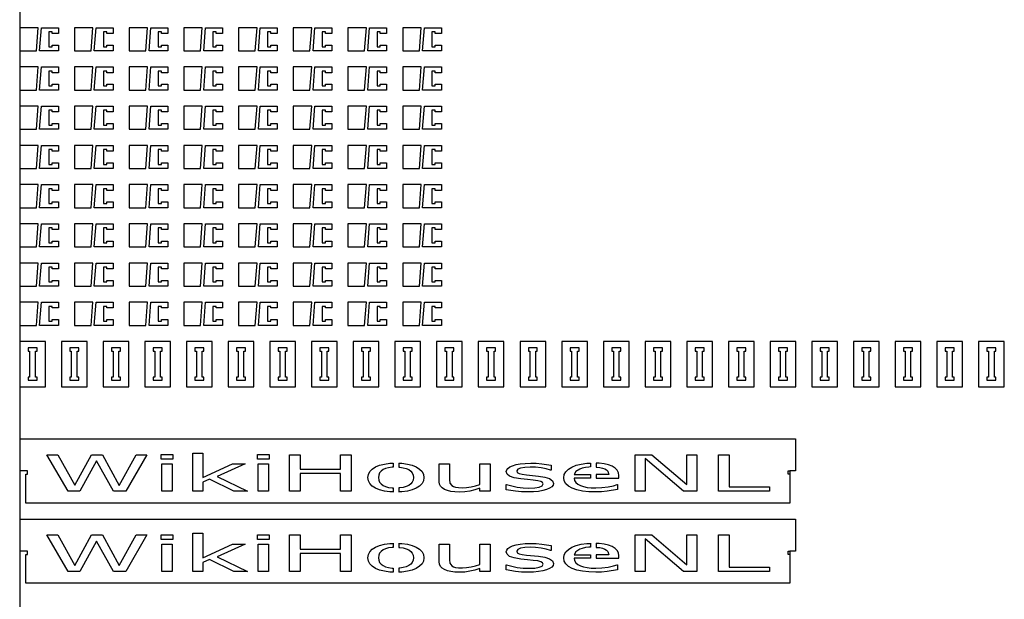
# Model space of a CAD drawing. Header units: millimetres. Extents: x -30325 to 14169, y -12596 to 6470.
# Tile 3 of 27: x -14935 to -11865, y -9093 to -7287. Entities that reach past the tile are written whole.
import ezdxf

# ---------------------------------------------------------------- set-up
doc = ezdxf.new("R2010")
doc.units = ezdxf.units.MM
doc.header["$MEASUREMENT"] = 0
doc.layers.add('freeswerk_CODES', color=50, linetype='Continuous')

msp = doc.modelspace()

# ---------------------------------------------------------------- linework, layer by layer
for points in [[(-14883.4, -7383.9), (-14877.8, -7311.7), (-14935.4, -7311.7), (-14935.4, -7383.9)], [(-14814.8, -7311.7), (-14814.8, -7329.7), (-14834.6, -7329.7), (-14834.6, -7324.7), (-14844.8, -7324.7), (-14844.8, -7370.9), (-14834.6, -7370.9), (-14834.6, -7365.9), (-14814.8, -7365.9), (-14814.8, -7383.9), (-14873.4, -7383.9), (-14867.8, -7311.7)], [(-14712.8, -7383.9), (-14707.2, -7311.7), (-14764.8, -7311.7), (-14764.8, -7383.9)], [(-14644.2, -7311.7), (-14644.2, -7329.7), (-14664, -7329.7), (-14664, -7324.7), (-14674.2, -7324.7), (-14674.2, -7370.9), (-14664, -7370.9), (-14664, -7365.9), (-14644.2, -7365.9), (-14644.2, -7383.9), (-14702.8, -7383.9), (-14697.2, -7311.7)], [(-14542.2, -7383.9), (-14536.6, -7311.7), (-14594.2, -7311.7), (-14594.2, -7383.9)], [(-14473.6, -7311.7), (-14473.6, -7329.7), (-14493.4, -7329.7), (-14493.4, -7324.7), (-14503.6, -7324.7), (-14503.6, -7370.9), (-14493.4, -7370.9), (-14493.4, -7365.9), (-14473.6, -7365.9), (-14473.6, -7383.9), (-14532.2, -7383.9), (-14526.6, -7311.7)], [(-14371.6, -7383.9), (-14366, -7311.7), (-14423.6, -7311.7), (-14423.6, -7383.9)], [(-14303, -7311.7), (-14303, -7329.7), (-14322.8, -7329.7), (-14322.8, -7324.7), (-14333, -7324.7), (-14333, -7370.9), (-14322.8, -7370.9), (-14322.8, -7365.9), (-14303, -7365.9), (-14303, -7383.9), (-14361.6, -7383.9), (-14356, -7311.7)], [(-14201, -7383.9), (-14195.4, -7311.7), (-14253, -7311.7), (-14253, -7383.9)], [(-14132.4, -7311.7), (-14132.4, -7329.7), (-14152.2, -7329.7), (-14152.2, -7324.7), (-14162.4, -7324.7), (-14162.4, -7370.9), (-14152.2, -7370.9), (-14152.2, -7365.9), (-14132.4, -7365.9), (-14132.4, -7383.9), (-14191, -7383.9), (-14185.4, -7311.7)], [(-14030.4, -7383.9), (-14024.8, -7311.7), (-14082.4, -7311.7), (-14082.4, -7383.9)], [(-13961.8, -7311.7), (-13961.8, -7329.7), (-13981.6, -7329.7), (-13981.6, -7324.7), (-13991.8, -7324.7), (-13991.8, -7370.9), (-13981.6, -7370.9), (-13981.6, -7365.9), (-13961.8, -7365.9), (-13961.8, -7383.9), (-14020.4, -7383.9), (-14014.8, -7311.7)], [(-13859.8, -7383.9), (-13854.2, -7311.7), (-13911.8, -7311.7), (-13911.8, -7383.9)], [(-13791.2, -7311.7), (-13791.2, -7329.7), (-13811, -7329.7), (-13811, -7324.7), (-13821.2, -7324.7), (-13821.2, -7370.9), (-13811, -7370.9), (-13811, -7365.9), (-13791.2, -7365.9), (-13791.2, -7383.9), (-13849.8, -7383.9), (-13844.2, -7311.7)], [(-13689.2, -7383.9), (-13683.6, -7311.7), (-13741.2, -7311.7), (-13741.2, -7383.9)], [(-13620.6, -7311.7), (-13620.6, -7329.7), (-13640.4, -7329.7), (-13640.4, -7324.7), (-13650.6, -7324.7), (-13650.6, -7370.9), (-13640.4, -7370.9), (-13640.4, -7365.9), (-13620.6, -7365.9), (-13620.6, -7383.9), (-13679.2, -7383.9), (-13673.6, -7311.7)], [(-14883.4, -7506.1), (-14877.8, -7433.9), (-14935.4, -7433.9), (-14935.4, -7506.1)], [(-14814.8, -7433.9), (-14814.8, -7451.9), (-14834.6, -7451.9), (-14834.6, -7446.9), (-14844.8, -7446.9), (-14844.8, -7493.1), (-14834.6, -7493.1), (-14834.6, -7488.1), (-14814.8, -7488.1), (-14814.8, -7506.1), (-14873.4, -7506.1), (-14867.8, -7433.9)], [(-14712.8, -7506.1), (-14707.2, -7433.9), (-14764.8, -7433.9), (-14764.8, -7506.1)], [(-14644.2, -7433.9), (-14644.2, -7451.9), (-14664, -7451.9), (-14664, -7446.9), (-14674.2, -7446.9), (-14674.2, -7493.1), (-14664, -7493.1), (-14664, -7488.1), (-14644.2, -7488.1), (-14644.2, -7506.1), (-14702.8, -7506.1), (-14697.2, -7433.9)], [(-14542.2, -7506.1), (-14536.6, -7433.9), (-14594.2, -7433.9), (-14594.2, -7506.1)], [(-14473.6, -7433.9), (-14473.6, -7451.9), (-14493.4, -7451.9), (-14493.4, -7446.9), (-14503.6, -7446.9), (-14503.6, -7493.1), (-14493.4, -7493.1), (-14493.4, -7488.1), (-14473.6, -7488.1), (-14473.6, -7506.1), (-14532.2, -7506.1), (-14526.6, -7433.9)], [(-14371.6, -7506.1), (-14366, -7433.9), (-14423.6, -7433.9), (-14423.6, -7506.1)], [(-14303, -7433.9), (-14303, -7451.9), (-14322.8, -7451.9), (-14322.8, -7446.9), (-14333, -7446.9), (-14333, -7493.1), (-14322.8, -7493.1), (-14322.8, -7488.1), (-14303, -7488.1), (-14303, -7506.1), (-14361.6, -7506.1), (-14356, -7433.9)], [(-14201, -7506.1), (-14195.4, -7433.9), (-14253, -7433.9), (-14253, -7506.1)], [(-14132.4, -7433.9), (-14132.4, -7451.9), (-14152.2, -7451.9), (-14152.2, -7446.9), (-14162.4, -7446.9), (-14162.4, -7493.1), (-14152.2, -7493.1), (-14152.2, -7488.1), (-14132.4, -7488.1), (-14132.4, -7506.1), (-14191, -7506.1), (-14185.4, -7433.9)], [(-14030.4, -7506.1), (-14024.8, -7433.9), (-14082.4, -7433.9), (-14082.4, -7506.1)], [(-13961.8, -7433.9), (-13961.8, -7451.9), (-13981.6, -7451.9), (-13981.6, -7446.9), (-13991.8, -7446.9), (-13991.8, -7493.1), (-13981.6, -7493.1), (-13981.6, -7488.1), (-13961.8, -7488.1), (-13961.8, -7506.1), (-14020.4, -7506.1), (-14014.8, -7433.9)], [(-13859.8, -7506.1), (-13854.2, -7433.9), (-13911.8, -7433.9), (-13911.8, -7506.1)], [(-13791.2, -7433.9), (-13791.2, -7451.9), (-13811, -7451.9), (-13811, -7446.9), (-13821.2, -7446.9), (-13821.2, -7493.1), (-13811, -7493.1), (-13811, -7488.1), (-13791.2, -7488.1), (-13791.2, -7506.1), (-13849.8, -7506.1), (-13844.2, -7433.9)], [(-13689.2, -7506.1), (-13683.6, -7433.9), (-13741.2, -7433.9), (-13741.2, -7506.1)], [(-13620.6, -7433.9), (-13620.6, -7451.9), (-13640.4, -7451.9), (-13640.4, -7446.9), (-13650.6, -7446.9), (-13650.6, -7493.1), (-13640.4, -7493.1), (-13640.4, -7488.1), (-13620.6, -7488.1), (-13620.6, -7506.1), (-13679.2, -7506.1), (-13673.6, -7433.9)], [(-14883.4, -7628.3), (-14877.8, -7556.1), (-14935.4, -7556.1), (-14935.4, -7628.3)], [(-14814.8, -7556.1), (-14814.8, -7574.1), (-14834.6, -7574.1), (-14834.6, -7569.1), (-14844.8, -7569.1), (-14844.8, -7615.3), (-14834.6, -7615.3), (-14834.6, -7610.3), (-14814.8, -7610.3), (-14814.8, -7628.3), (-14873.4, -7628.3), (-14867.8, -7556.1)], [(-14712.8, -7628.3), (-14707.2, -7556.1), (-14764.8, -7556.1), (-14764.8, -7628.3)], [(-14644.2, -7556.1), (-14644.2, -7574.1), (-14664, -7574.1), (-14664, -7569.1), (-14674.2, -7569.1), (-14674.2, -7615.3), (-14664, -7615.3), (-14664, -7610.3), (-14644.2, -7610.3), (-14644.2, -7628.3), (-14702.8, -7628.3), (-14697.2, -7556.1)], [(-14542.2, -7628.3), (-14536.6, -7556.1), (-14594.2, -7556.1), (-14594.2, -7628.3)], [(-14473.6, -7556.1), (-14473.6, -7574.1), (-14493.4, -7574.1), (-14493.4, -7569.1), (-14503.6, -7569.1), (-14503.6, -7615.3), (-14493.4, -7615.3), (-14493.4, -7610.3), (-14473.6, -7610.3), (-14473.6, -7628.3), (-14532.2, -7628.3), (-14526.6, -7556.1)], [(-14371.6, -7628.3), (-14366, -7556.1), (-14423.6, -7556.1), (-14423.6, -7628.3)], [(-14303, -7556.1), (-14303, -7574.1), (-14322.8, -7574.1), (-14322.8, -7569.1), (-14333, -7569.1), (-14333, -7615.3), (-14322.8, -7615.3), (-14322.8, -7610.3), (-14303, -7610.3), (-14303, -7628.3), (-14361.6, -7628.3), (-14356, -7556.1)], [(-14201, -7628.3), (-14195.4, -7556.1), (-14253, -7556.1), (-14253, -7628.3)], [(-14132.4, -7556.1), (-14132.4, -7574.1), (-14152.2, -7574.1), (-14152.2, -7569.1), (-14162.4, -7569.1), (-14162.4, -7615.3), (-14152.2, -7615.3), (-14152.2, -7610.3), (-14132.4, -7610.3), (-14132.4, -7628.3), (-14191, -7628.3), (-14185.4, -7556.1)], [(-14030.4, -7628.3), (-14024.8, -7556.1), (-14082.4, -7556.1), (-14082.4, -7628.3)], [(-13961.8, -7556.1), (-13961.8, -7574.1), (-13981.6, -7574.1), (-13981.6, -7569.1), (-13991.8, -7569.1), (-13991.8, -7615.3), (-13981.6, -7615.3), (-13981.6, -7610.3), (-13961.8, -7610.3), (-13961.8, -7628.3), (-14020.4, -7628.3), (-14014.8, -7556.1)], [(-13859.8, -7628.3), (-13854.2, -7556.1), (-13911.8, -7556.1), (-13911.8, -7628.3)], [(-13791.2, -7556.1), (-13791.2, -7574.1), (-13811, -7574.1), (-13811, -7569.1), (-13821.2, -7569.1), (-13821.2, -7615.3), (-13811, -7615.3), (-13811, -7610.3), (-13791.2, -7610.3), (-13791.2, -7628.3), (-13849.8, -7628.3), (-13844.2, -7556.1)], [(-13689.2, -7628.3), (-13683.6, -7556.1), (-13741.2, -7556.1), (-13741.2, -7628.3)], [(-13620.6, -7556.1), (-13620.6, -7574.1), (-13640.4, -7574.1), (-13640.4, -7569.1), (-13650.6, -7569.1), (-13650.6, -7615.3), (-13640.4, -7615.3), (-13640.4, -7610.3), (-13620.6, -7610.3), (-13620.6, -7628.3), (-13679.2, -7628.3), (-13673.6, -7556.1)], [(-14883.4, -7750.5), (-14877.8, -7678.3), (-14935.4, -7678.3), (-14935.4, -7750.5)], [(-14814.8, -7678.3), (-14814.8, -7696.3), (-14834.6, -7696.3), (-14834.6, -7691.3), (-14844.8, -7691.3), (-14844.8, -7737.5), (-14834.6, -7737.5), (-14834.6, -7732.5), (-14814.8, -7732.5), (-14814.8, -7750.5), (-14873.4, -7750.5), (-14867.8, -7678.3)], [(-14712.8, -7750.5), (-14707.2, -7678.3), (-14764.8, -7678.3), (-14764.8, -7750.5)], [(-14644.2, -7678.3), (-14644.2, -7696.3), (-14664, -7696.3), (-14664, -7691.3), (-14674.2, -7691.3), (-14674.2, -7737.5), (-14664, -7737.5), (-14664, -7732.5), (-14644.2, -7732.5), (-14644.2, -7750.5), (-14702.8, -7750.5), (-14697.2, -7678.3)], [(-14542.2, -7750.5), (-14536.6, -7678.3), (-14594.2, -7678.3), (-14594.2, -7750.5)], [(-14473.6, -7678.3), (-14473.6, -7696.3), (-14493.4, -7696.3), (-14493.4, -7691.3), (-14503.6, -7691.3), (-14503.6, -7737.5), (-14493.4, -7737.5), (-14493.4, -7732.5), (-14473.6, -7732.5), (-14473.6, -7750.5), (-14532.2, -7750.5), (-14526.6, -7678.3)], [(-14371.6, -7750.5), (-14366, -7678.3), (-14423.6, -7678.3), (-14423.6, -7750.5)], [(-14303, -7678.3), (-14303, -7696.3), (-14322.8, -7696.3), (-14322.8, -7691.3), (-14333, -7691.3), (-14333, -7737.5), (-14322.8, -7737.5), (-14322.8, -7732.5), (-14303, -7732.5), (-14303, -7750.5), (-14361.6, -7750.5), (-14356, -7678.3)], [(-14201, -7750.5), (-14195.4, -7678.3), (-14253, -7678.3), (-14253, -7750.5)], [(-14132.4, -7678.3), (-14132.4, -7696.3), (-14152.2, -7696.3), (-14152.2, -7691.3), (-14162.4, -7691.3), (-14162.4, -7737.5), (-14152.2, -7737.5), (-14152.2, -7732.5), (-14132.4, -7732.5), (-14132.4, -7750.5), (-14191, -7750.5), (-14185.4, -7678.3)], [(-14030.4, -7750.5), (-14024.8, -7678.3), (-14082.4, -7678.3), (-14082.4, -7750.5)], [(-13961.8, -7678.3), (-13961.8, -7696.3), (-13981.6, -7696.3), (-13981.6, -7691.3), (-13991.8, -7691.3), (-13991.8, -7737.5), (-13981.6, -7737.5), (-13981.6, -7732.5), (-13961.8, -7732.5), (-13961.8, -7750.5), (-14020.4, -7750.5), (-14014.8, -7678.3)], [(-13859.8, -7750.5), (-13854.2, -7678.3), (-13911.8, -7678.3), (-13911.8, -7750.5)], [(-13791.2, -7678.3), (-13791.2, -7696.3), (-13811, -7696.3), (-13811, -7691.3), (-13821.2, -7691.3), (-13821.2, -7737.5), (-13811, -7737.5), (-13811, -7732.5), (-13791.2, -7732.5), (-13791.2, -7750.5), (-13849.8, -7750.5), (-13844.2, -7678.3)], [(-13689.2, -7750.5), (-13683.6, -7678.3), (-13741.2, -7678.3), (-13741.2, -7750.5)], [(-13620.6, -7678.3), (-13620.6, -7696.3), (-13640.4, -7696.3), (-13640.4, -7691.3), (-13650.6, -7691.3), (-13650.6, -7737.5), (-13640.4, -7737.5), (-13640.4, -7732.5), (-13620.6, -7732.5), (-13620.6, -7750.5), (-13679.2, -7750.5), (-13673.6, -7678.3)], [(-14883.4, -7872.7), (-14877.8, -7800.5), (-14935.4, -7800.5), (-14935.4, -7872.7)], [(-14814.8, -7800.5), (-14814.8, -7818.5), (-14834.6, -7818.5), (-14834.6, -7813.5), (-14844.8, -7813.5), (-14844.8, -7859.7), (-14834.6, -7859.7), (-14834.6, -7854.7), (-14814.8, -7854.7), (-14814.8, -7872.7), (-14873.4, -7872.7), (-14867.8, -7800.5)], [(-14712.8, -7872.7), (-14707.2, -7800.5), (-14764.8, -7800.5), (-14764.8, -7872.7)], [(-14644.2, -7800.5), (-14644.2, -7818.5), (-14664, -7818.5), (-14664, -7813.5), (-14674.2, -7813.5), (-14674.2, -7859.7), (-14664, -7859.7), (-14664, -7854.7), (-14644.2, -7854.7), (-14644.2, -7872.7), (-14702.8, -7872.7), (-14697.2, -7800.5)], [(-14542.2, -7872.7), (-14536.6, -7800.5), (-14594.2, -7800.5), (-14594.2, -7872.7)], [(-14473.6, -7800.5), (-14473.6, -7818.5), (-14493.4, -7818.5), (-14493.4, -7813.5), (-14503.6, -7813.5), (-14503.6, -7859.7), (-14493.4, -7859.7), (-14493.4, -7854.7), (-14473.6, -7854.7), (-14473.6, -7872.7), (-14532.2, -7872.7), (-14526.6, -7800.5)], [(-14371.6, -7872.7), (-14366, -7800.5), (-14423.6, -7800.5), (-14423.6, -7872.7)], [(-14303, -7800.5), (-14303, -7818.5), (-14322.8, -7818.5), (-14322.8, -7813.5), (-14333, -7813.5), (-14333, -7859.7), (-14322.8, -7859.7), (-14322.8, -7854.7), (-14303, -7854.7), (-14303, -7872.7), (-14361.6, -7872.7), (-14356, -7800.5)], [(-14201, -7872.7), (-14195.4, -7800.5), (-14253, -7800.5), (-14253, -7872.7)], [(-14132.4, -7800.5), (-14132.4, -7818.5), (-14152.2, -7818.5), (-14152.2, -7813.5), (-14162.4, -7813.5), (-14162.4, -7859.7), (-14152.2, -7859.7), (-14152.2, -7854.7), (-14132.4, -7854.7), (-14132.4, -7872.7), (-14191, -7872.7), (-14185.4, -7800.5)], [(-14030.4, -7872.7), (-14024.8, -7800.5), (-14082.4, -7800.5), (-14082.4, -7872.7)], [(-13961.8, -7800.5), (-13961.8, -7818.5), (-13981.6, -7818.5), (-13981.6, -7813.5), (-13991.8, -7813.5), (-13991.8, -7859.7), (-13981.6, -7859.7), (-13981.6, -7854.7), (-13961.8, -7854.7), (-13961.8, -7872.7), (-14020.4, -7872.7), (-14014.8, -7800.5)], [(-13859.8, -7872.7), (-13854.2, -7800.5), (-13911.8, -7800.5), (-13911.8, -7872.7)], [(-13791.2, -7800.5), (-13791.2, -7818.5), (-13811, -7818.5), (-13811, -7813.5), (-13821.2, -7813.5), (-13821.2, -7859.7), (-13811, -7859.7), (-13811, -7854.7), (-13791.2, -7854.7), (-13791.2, -7872.7), (-13849.8, -7872.7), (-13844.2, -7800.5)], [(-13689.2, -7872.7), (-13683.6, -7800.5), (-13741.2, -7800.5), (-13741.2, -7872.7)], [(-13620.6, -7800.5), (-13620.6, -7818.5), (-13640.4, -7818.5), (-13640.4, -7813.5), (-13650.6, -7813.5), (-13650.6, -7859.7), (-13640.4, -7859.7), (-13640.4, -7854.7), (-13620.6, -7854.7), (-13620.6, -7872.7), (-13679.2, -7872.7), (-13673.6, -7800.5)], [(-14883.4, -7994.9), (-14877.8, -7922.7), (-14935.4, -7922.7), (-14935.4, -7994.9)], [(-14814.8, -7922.7), (-14814.8, -7940.7), (-14834.6, -7940.7), (-14834.6, -7935.7), (-14844.8, -7935.7), (-14844.8, -7981.9), (-14834.6, -7981.9), (-14834.6, -7976.9), (-14814.8, -7976.9), (-14814.8, -7994.9), (-14873.4, -7994.9), (-14867.8, -7922.7)], [(-14712.8, -7994.9), (-14707.2, -7922.7), (-14764.8, -7922.7), (-14764.8, -7994.9)], [(-14644.2, -7922.7), (-14644.2, -7940.7), (-14664, -7940.7), (-14664, -7935.7), (-14674.2, -7935.7), (-14674.2, -7981.9), (-14664, -7981.9), (-14664, -7976.9), (-14644.2, -7976.9), (-14644.2, -7994.9), (-14702.8, -7994.9), (-14697.2, -7922.7)], [(-14542.2, -7994.9), (-14536.6, -7922.7), (-14594.2, -7922.7), (-14594.2, -7994.9)], [(-14473.6, -7922.7), (-14473.6, -7940.7), (-14493.4, -7940.7), (-14493.4, -7935.7), (-14503.6, -7935.7), (-14503.6, -7981.9), (-14493.4, -7981.9), (-14493.4, -7976.9), (-14473.6, -7976.9), (-14473.6, -7994.9), (-14532.2, -7994.9), (-14526.6, -7922.7)], [(-14371.6, -7994.9), (-14366, -7922.7), (-14423.6, -7922.7), (-14423.6, -7994.9)], [(-14303, -7922.7), (-14303, -7940.7), (-14322.8, -7940.7), (-14322.8, -7935.7), (-14333, -7935.7), (-14333, -7981.9), (-14322.8, -7981.9), (-14322.8, -7976.9), (-14303, -7976.9), (-14303, -7994.9), (-14361.6, -7994.9), (-14356, -7922.7)], [(-14201, -7994.9), (-14195.4, -7922.7), (-14253, -7922.7), (-14253, -7994.9)], [(-14132.4, -7922.7), (-14132.4, -7940.7), (-14152.2, -7940.7), (-14152.2, -7935.7), (-14162.4, -7935.7), (-14162.4, -7981.9), (-14152.2, -7981.9), (-14152.2, -7976.9), (-14132.4, -7976.9), (-14132.4, -7994.9), (-14191, -7994.9), (-14185.4, -7922.7)], [(-14030.4, -7994.9), (-14024.8, -7922.7), (-14082.4, -7922.7), (-14082.4, -7994.9)], [(-13961.8, -7922.7), (-13961.8, -7940.7), (-13981.6, -7940.7), (-13981.6, -7935.7), (-13991.8, -7935.7), (-13991.8, -7981.9), (-13981.6, -7981.9), (-13981.6, -7976.9), (-13961.8, -7976.9), (-13961.8, -7994.9), (-14020.4, -7994.9), (-14014.8, -7922.7)], [(-13859.8, -7994.9), (-13854.2, -7922.7), (-13911.8, -7922.7), (-13911.8, -7994.9)], [(-13791.2, -7922.7), (-13791.2, -7940.7), (-13811, -7940.7), (-13811, -7935.7), (-13821.2, -7935.7), (-13821.2, -7981.9), (-13811, -7981.9), (-13811, -7976.9), (-13791.2, -7976.9), (-13791.2, -7994.9), (-13849.8, -7994.9), (-13844.2, -7922.7)], [(-13689.2, -7994.9), (-13683.6, -7922.7), (-13741.2, -7922.7), (-13741.2, -7994.9)], [(-13620.6, -7922.7), (-13620.6, -7940.7), (-13640.4, -7940.7), (-13640.4, -7935.7), (-13650.6, -7935.7), (-13650.6, -7981.9), (-13640.4, -7981.9), (-13640.4, -7976.9), (-13620.6, -7976.9), (-13620.6, -7994.9), (-13679.2, -7994.9), (-13673.6, -7922.7)], [(-14883.4, -8117.1), (-14877.8, -8044.9), (-14935.4, -8044.9), (-14935.4, -8117.1)], [(-14814.8, -8044.9), (-14814.8, -8062.9), (-14834.6, -8062.9), (-14834.6, -8057.9), (-14844.8, -8057.9), (-14844.8, -8104.1), (-14834.6, -8104.1), (-14834.6, -8099.1), (-14814.8, -8099.1), (-14814.8, -8117.1), (-14873.4, -8117.1), (-14867.8, -8044.9)], [(-14712.8, -8117.1), (-14707.2, -8044.9), (-14764.8, -8044.9), (-14764.8, -8117.1)], [(-14644.2, -8044.9), (-14644.2, -8062.9), (-14664, -8062.9), (-14664, -8057.9), (-14674.2, -8057.9), (-14674.2, -8104.1), (-14664, -8104.1), (-14664, -8099.1), (-14644.2, -8099.1), (-14644.2, -8117.1), (-14702.8, -8117.1), (-14697.2, -8044.9)], [(-14542.2, -8117.1), (-14536.6, -8044.9), (-14594.2, -8044.9), (-14594.2, -8117.1)], [(-14473.6, -8044.9), (-14473.6, -8062.9), (-14493.4, -8062.9), (-14493.4, -8057.9), (-14503.6, -8057.9), (-14503.6, -8104.1), (-14493.4, -8104.1), (-14493.4, -8099.1), (-14473.6, -8099.1), (-14473.6, -8117.1), (-14532.2, -8117.1), (-14526.6, -8044.9)], [(-14371.6, -8117.1), (-14366, -8044.9), (-14423.6, -8044.9), (-14423.6, -8117.1)], [(-14303, -8044.9), (-14303, -8062.9), (-14322.8, -8062.9), (-14322.8, -8057.9), (-14333, -8057.9), (-14333, -8104.1), (-14322.8, -8104.1), (-14322.8, -8099.1), (-14303, -8099.1), (-14303, -8117.1), (-14361.6, -8117.1), (-14356, -8044.9)], [(-14201, -8117.1), (-14195.4, -8044.9), (-14253, -8044.9), (-14253, -8117.1)], [(-14132.4, -8044.9), (-14132.4, -8062.9), (-14152.2, -8062.9), (-14152.2, -8057.9), (-14162.4, -8057.9), (-14162.4, -8104.1), (-14152.2, -8104.1), (-14152.2, -8099.1), (-14132.4, -8099.1), (-14132.4, -8117.1), (-14191, -8117.1), (-14185.4, -8044.9)], [(-14030.4, -8117.1), (-14024.8, -8044.9), (-14082.4, -8044.9), (-14082.4, -8117.1)], [(-13961.8, -8044.9), (-13961.8, -8062.9), (-13981.6, -8062.9), (-13981.6, -8057.9), (-13991.8, -8057.9), (-13991.8, -8104.1), (-13981.6, -8104.1), (-13981.6, -8099.1), (-13961.8, -8099.1), (-13961.8, -8117.1), (-14020.4, -8117.1), (-14014.8, -8044.9)], [(-13859.8, -8117.1), (-13854.2, -8044.9), (-13911.8, -8044.9), (-13911.8, -8117.1)], [(-13791.2, -8044.9), (-13791.2, -8062.9), (-13811, -8062.9), (-13811, -8057.9), (-13821.2, -8057.9), (-13821.2, -8104.1), (-13811, -8104.1), (-13811, -8099.1), (-13791.2, -8099.1), (-13791.2, -8117.1), (-13849.8, -8117.1), (-13844.2, -8044.9)], [(-13689.2, -8117.1), (-13683.6, -8044.9), (-13741.2, -8044.9), (-13741.2, -8117.1)], [(-13620.6, -8044.9), (-13620.6, -8062.9), (-13640.4, -8062.9), (-13640.4, -8057.9), (-13650.6, -8057.9), (-13650.6, -8104.1), (-13640.4, -8104.1), (-13640.4, -8099.1), (-13620.6, -8099.1), (-13620.6, -8117.1), (-13679.2, -8117.1), (-13673.6, -8044.9)], [(-14883.4, -8239.3), (-14877.8, -8167.1), (-14935.4, -8167.1), (-14935.4, -8239.3)], [(-14814.8, -8167.1), (-14814.8, -8185.1), (-14834.6, -8185.1), (-14834.6, -8180.1), (-14844.8, -8180.1), (-14844.8, -8226.3), (-14834.6, -8226.3), (-14834.6, -8221.3), (-14814.8, -8221.3), (-14814.8, -8239.3), (-14873.4, -8239.3), (-14867.8, -8167.1)], [(-14712.8, -8239.3), (-14707.2, -8167.1), (-14764.8, -8167.1), (-14764.8, -8239.3)], [(-14644.2, -8167.1), (-14644.2, -8185.1), (-14664, -8185.1), (-14664, -8180.1), (-14674.2, -8180.1), (-14674.2, -8226.3), (-14664, -8226.3), (-14664, -8221.3), (-14644.2, -8221.3), (-14644.2, -8239.3), (-14702.8, -8239.3), (-14697.2, -8167.1)], [(-14542.2, -8239.3), (-14536.6, -8167.1), (-14594.2, -8167.1), (-14594.2, -8239.3)], [(-14473.6, -8167.1), (-14473.6, -8185.1), (-14493.4, -8185.1), (-14493.4, -8180.1), (-14503.6, -8180.1), (-14503.6, -8226.3), (-14493.4, -8226.3), (-14493.4, -8221.3), (-14473.6, -8221.3), (-14473.6, -8239.3), (-14532.2, -8239.3), (-14526.6, -8167.1)], [(-14371.6, -8239.3), (-14366, -8167.1), (-14423.6, -8167.1), (-14423.6, -8239.3)], [(-14303, -8167.1), (-14303, -8185.1), (-14322.8, -8185.1), (-14322.8, -8180.1), (-14333, -8180.1), (-14333, -8226.3), (-14322.8, -8226.3), (-14322.8, -8221.3), (-14303, -8221.3), (-14303, -8239.3), (-14361.6, -8239.3), (-14356, -8167.1)], [(-14201, -8239.3), (-14195.4, -8167.1), (-14253, -8167.1), (-14253, -8239.3)], [(-14132.4, -8167.1), (-14132.4, -8185.1), (-14152.2, -8185.1), (-14152.2, -8180.1), (-14162.4, -8180.1), (-14162.4, -8226.3), (-14152.2, -8226.3), (-14152.2, -8221.3), (-14132.4, -8221.3), (-14132.4, -8239.3), (-14191, -8239.3), (-14185.4, -8167.1)], [(-14030.4, -8239.3), (-14024.8, -8167.1), (-14082.4, -8167.1), (-14082.4, -8239.3)], [(-13961.8, -8167.1), (-13961.8, -8185.1), (-13981.6, -8185.1), (-13981.6, -8180.1), (-13991.8, -8180.1), (-13991.8, -8226.3), (-13981.6, -8226.3), (-13981.6, -8221.3), (-13961.8, -8221.3), (-13961.8, -8239.3), (-14020.4, -8239.3), (-14014.8, -8167.1)], [(-13859.8, -8239.3), (-13854.2, -8167.1), (-13911.8, -8167.1), (-13911.8, -8239.3)], [(-13791.2, -8167.1), (-13791.2, -8185.1), (-13811, -8185.1), (-13811, -8180.1), (-13821.2, -8180.1), (-13821.2, -8226.3), (-13811, -8226.3), (-13811, -8221.3), (-13791.2, -8221.3), (-13791.2, -8239.3), (-13849.8, -8239.3), (-13844.2, -8167.1)], [(-13689.2, -8239.3), (-13683.6, -8167.1), (-13741.2, -8167.1), (-13741.2, -8239.3)], [(-13620.6, -8167.1), (-13620.6, -8185.1), (-13640.4, -8185.1), (-13640.4, -8180.1), (-13650.6, -8180.1), (-13650.6, -8226.3), (-13640.4, -8226.3), (-13640.4, -8221.3), (-13620.6, -8221.3), (-13620.6, -8239.3), (-13679.2, -8239.3), (-13673.6, -8167.1)], [(-14855.4, -8289.3), (-14935.4, -8289.3), (-14935.4, -8430.3), (-14855.4, -8430.3)], [(-14881.4, -8319.3), (-14881.4, -8309.3), (-14909.4, -8309.3), (-14909.4, -8319.3), (-14904.4, -8319.3), (-14904.4, -8400.3), (-14909.4, -8400.3), (-14909.4, -8410.3), (-14881.4, -8410.3), (-14881.4, -8400.3), (-14886.4, -8400.3), (-14886.4, -8319.3)], [(-14725.4, -8289.3), (-14805.4, -8289.3), (-14805.4, -8430.3), (-14725.4, -8430.3)], [(-14751.4, -8319.3), (-14751.4, -8309.3), (-14779.4, -8309.3), (-14779.4, -8319.3), (-14774.4, -8319.3), (-14774.4, -8400.3), (-14779.4, -8400.3), (-14779.4, -8410.3), (-14751.4, -8410.3), (-14751.4, -8400.3), (-14756.4, -8400.3), (-14756.4, -8319.3)], [(-14595.4, -8289.3), (-14675.4, -8289.3), (-14675.4, -8430.3), (-14595.4, -8430.3)], [(-14621.4, -8319.3), (-14621.4, -8309.3), (-14649.4, -8309.3), (-14649.4, -8319.3), (-14644.4, -8319.3), (-14644.4, -8400.3), (-14649.4, -8400.3), (-14649.4, -8410.3), (-14621.4, -8410.3), (-14621.4, -8400.3), (-14626.4, -8400.3), (-14626.4, -8319.3)], [(-14465.4, -8289.3), (-14545.4, -8289.3), (-14545.4, -8430.3), (-14465.4, -8430.3)], [(-14491.4, -8319.3), (-14491.4, -8309.3), (-14519.4, -8309.3), (-14519.4, -8319.3), (-14514.4, -8319.3), (-14514.4, -8400.3), (-14519.4, -8400.3), (-14519.4, -8410.3), (-14491.4, -8410.3), (-14491.4, -8400.3), (-14496.4, -8400.3), (-14496.4, -8319.3)], [(-14335.4, -8289.3), (-14415.4, -8289.3), (-14415.4, -8430.3), (-14335.4, -8430.3)], [(-14361.4, -8319.3), (-14361.4, -8309.3), (-14389.4, -8309.3), (-14389.4, -8319.3), (-14384.4, -8319.3), (-14384.4, -8400.3), (-14389.4, -8400.3), (-14389.4, -8410.3), (-14361.4, -8410.3), (-14361.4, -8400.3), (-14366.4, -8400.3), (-14366.4, -8319.3)], [(-14205.4, -8289.3), (-14285.4, -8289.3), (-14285.4, -8430.3), (-14205.4, -8430.3)], [(-14231.4, -8319.3), (-14231.4, -8309.3), (-14259.4, -8309.3), (-14259.4, -8319.3), (-14254.4, -8319.3), (-14254.4, -8400.3), (-14259.4, -8400.3), (-14259.4, -8410.3), (-14231.4, -8410.3), (-14231.4, -8400.3), (-14236.4, -8400.3), (-14236.4, -8319.3)], [(-14075.4, -8289.3), (-14155.4, -8289.3), (-14155.4, -8430.3), (-14075.4, -8430.3)], [(-14101.4, -8319.3), (-14101.4, -8309.3), (-14129.4, -8309.3), (-14129.4, -8319.3), (-14124.4, -8319.3), (-14124.4, -8400.3), (-14129.4, -8400.3), (-14129.4, -8410.3), (-14101.4, -8410.3), (-14101.4, -8400.3), (-14106.4, -8400.3), (-14106.4, -8319.3)], [(-13945.4, -8289.3), (-14025.4, -8289.3), (-14025.4, -8430.3), (-13945.4, -8430.3)], [(-13971.4, -8319.3), (-13971.4, -8309.3), (-13999.4, -8309.3), (-13999.4, -8319.3), (-13994.4, -8319.3), (-13994.4, -8400.3), (-13999.4, -8400.3), (-13999.4, -8410.3), (-13971.4, -8410.3), (-13971.4, -8400.3), (-13976.4, -8400.3), (-13976.4, -8319.3)], [(-13815.4, -8289.3), (-13895.4, -8289.3), (-13895.4, -8430.3), (-13815.4, -8430.3)], [(-13841.4, -8319.3), (-13841.4, -8309.3), (-13869.4, -8309.3), (-13869.4, -8319.3), (-13864.4, -8319.3), (-13864.4, -8400.3), (-13869.4, -8400.3), (-13869.4, -8410.3), (-13841.4, -8410.3), (-13841.4, -8400.3), (-13846.4, -8400.3), (-13846.4, -8319.3)], [(-13685.4, -8289.3), (-13765.4, -8289.3), (-13765.4, -8430.3), (-13685.4, -8430.3)], [(-13711.4, -8319.3), (-13711.4, -8309.3), (-13739.4, -8309.3), (-13739.4, -8319.3), (-13734.4, -8319.3), (-13734.4, -8400.3), (-13739.4, -8400.3), (-13739.4, -8410.3), (-13711.4, -8410.3), (-13711.4, -8400.3), (-13716.4, -8400.3), (-13716.4, -8319.3)], [(-13555.4, -8289.3), (-13635.4, -8289.3), (-13635.4, -8430.3), (-13555.4, -8430.3)], [(-13581.4, -8319.3), (-13581.4, -8309.3), (-13609.4, -8309.3), (-13609.4, -8319.3), (-13604.4, -8319.3), (-13604.4, -8400.3), (-13609.4, -8400.3), (-13609.4, -8410.3), (-13581.4, -8410.3), (-13581.4, -8400.3), (-13586.4, -8400.3), (-13586.4, -8319.3)], [(-13425.4, -8289.3), (-13505.4, -8289.3), (-13505.4, -8430.3), (-13425.4, -8430.3)], [(-13451.4, -8319.3), (-13451.4, -8309.3), (-13479.4, -8309.3), (-13479.4, -8319.3), (-13474.4, -8319.3), (-13474.4, -8400.3), (-13479.4, -8400.3), (-13479.4, -8410.3), (-13451.4, -8410.3), (-13451.4, -8400.3), (-13456.4, -8400.3), (-13456.4, -8319.3)], [(-13295.4, -8289.3), (-13375.4, -8289.3), (-13375.4, -8430.3), (-13295.4, -8430.3)], [(-13321.4, -8319.3), (-13321.4, -8309.3), (-13349.4, -8309.3), (-13349.4, -8319.3), (-13344.4, -8319.3), (-13344.4, -8400.3), (-13349.4, -8400.3), (-13349.4, -8410.3), (-13321.4, -8410.3), (-13321.4, -8400.3), (-13326.4, -8400.3), (-13326.4, -8319.3)], [(-13165.4, -8289.3), (-13245.4, -8289.3), (-13245.4, -8430.3), (-13165.4, -8430.3)], [(-13191.4, -8319.3), (-13191.4, -8309.3), (-13219.4, -8309.3), (-13219.4, -8319.3), (-13214.4, -8319.3), (-13214.4, -8400.3), (-13219.4, -8400.3), (-13219.4, -8410.3), (-13191.4, -8410.3), (-13191.4, -8400.3), (-13196.4, -8400.3), (-13196.4, -8319.3)], [(-13035.4, -8289.3), (-13115.4, -8289.3), (-13115.4, -8430.3), (-13035.4, -8430.3)], [(-13061.4, -8319.3), (-13061.4, -8309.3), (-13089.4, -8309.3), (-13089.4, -8319.3), (-13084.4, -8319.3), (-13084.4, -8400.3), (-13089.4, -8400.3), (-13089.4, -8410.3), (-13061.4, -8410.3), (-13061.4, -8400.3), (-13066.4, -8400.3), (-13066.4, -8319.3)], [(-12905.4, -8289.3), (-12985.4, -8289.3), (-12985.4, -8430.3), (-12905.4, -8430.3)], [(-12931.4, -8319.3), (-12931.4, -8309.3), (-12959.4, -8309.3), (-12959.4, -8319.3), (-12954.4, -8319.3), (-12954.4, -8400.3), (-12959.4, -8400.3), (-12959.4, -8410.3), (-12931.4, -8410.3), (-12931.4, -8400.3), (-12936.4, -8400.3), (-12936.4, -8319.3)], [(-12775.4, -8289.3), (-12855.4, -8289.3), (-12855.4, -8430.3), (-12775.4, -8430.3)], [(-12801.4, -8319.3), (-12801.4, -8309.3), (-12829.4, -8309.3), (-12829.4, -8319.3), (-12824.4, -8319.3), (-12824.4, -8400.3), (-12829.4, -8400.3), (-12829.4, -8410.3), (-12801.4, -8410.3), (-12801.4, -8400.3), (-12806.4, -8400.3), (-12806.4, -8319.3)], [(-12645.4, -8289.3), (-12725.4, -8289.3), (-12725.4, -8430.3), (-12645.4, -8430.3)], [(-12671.4, -8319.3), (-12671.4, -8309.3), (-12699.4, -8309.3), (-12699.4, -8319.3), (-12694.4, -8319.3), (-12694.4, -8400.3), (-12699.4, -8400.3), (-12699.4, -8410.3), (-12671.4, -8410.3), (-12671.4, -8400.3), (-12676.4, -8400.3), (-12676.4, -8319.3)], [(-12515.4, -8289.3), (-12595.4, -8289.3), (-12595.4, -8430.3), (-12515.4, -8430.3)], [(-12541.4, -8319.3), (-12541.4, -8309.3), (-12569.4, -8309.3), (-12569.4, -8319.3), (-12564.4, -8319.3), (-12564.4, -8400.3), (-12569.4, -8400.3), (-12569.4, -8410.3), (-12541.4, -8410.3), (-12541.4, -8400.3), (-12546.4, -8400.3), (-12546.4, -8319.3)], [(-12385.4, -8289.3), (-12465.4, -8289.3), (-12465.4, -8430.3), (-12385.4, -8430.3)], [(-12411.4, -8319.3), (-12411.4, -8309.3), (-12439.4, -8309.3), (-12439.4, -8319.3), (-12434.4, -8319.3), (-12434.4, -8400.3), (-12439.4, -8400.3), (-12439.4, -8410.3), (-12411.4, -8410.3), (-12411.4, -8400.3), (-12416.4, -8400.3), (-12416.4, -8319.3)], [(-12255.4, -8289.3), (-12335.4, -8289.3), (-12335.4, -8430.3), (-12255.4, -8430.3)], [(-12281.4, -8319.3), (-12281.4, -8309.3), (-12309.4, -8309.3), (-12309.4, -8319.3), (-12304.4, -8319.3), (-12304.4, -8400.3), (-12309.4, -8400.3), (-12309.4, -8410.3), (-12281.4, -8410.3), (-12281.4, -8400.3), (-12286.4, -8400.3), (-12286.4, -8319.3)], [(-12125.4, -8289.3), (-12205.4, -8289.3), (-12205.4, -8430.3), (-12125.4, -8430.3)], [(-12151.4, -8319.3), (-12151.4, -8309.3), (-12179.4, -8309.3), (-12179.4, -8319.3), (-12174.4, -8319.3), (-12174.4, -8400.3), (-12179.4, -8400.3), (-12179.4, -8410.3), (-12151.4, -8410.3), (-12151.4, -8400.3), (-12156.4, -8400.3), (-12156.4, -8319.3)], [(-11995.4, -8289.3), (-12075.4, -8289.3), (-12075.4, -8430.3), (-11995.4, -8430.3)], [(-12021.4, -8319.3), (-12021.4, -8309.3), (-12049.4, -8309.3), (-12049.4, -8319.3), (-12044.4, -8319.3), (-12044.4, -8400.3), (-12049.4, -8400.3), (-12049.4, -8410.3), (-12021.4, -8410.3), (-12021.4, -8400.3), (-12026.4, -8400.3), (-12026.4, -8319.3)], [(-11865.4, -8289.3), (-11945.4, -8289.3), (-11945.4, -8430.3), (-11865.4, -8430.3)], [(-11891.4, -8319.3), (-11891.4, -8309.3), (-11919.4, -8309.3), (-11919.4, -8319.3), (-11914.4, -8319.3), (-11914.4, -8400.3), (-11919.4, -8400.3), (-11919.4, -8410.3), (-11891.4, -8410.3), (-11891.4, -8400.3), (-11896.4, -8400.3), (-11896.4, -8319.3)], [(-14711.6, -8642.3), (-14677.6, -8642.3), (-14624.9, -8738.1), (-14572.3, -8642.3), (-14539.4, -8642.3), (-14604.9, -8756.4), (-14642.7, -8756.4), (-14695.7, -8661.7), (-14747.5, -8756.4), (-14784.4, -8756.4), (-14851.2, -8642.3), (-14816.8, -8642.3), (-14763.8, -8737.2)], [(-14494.2, -8656.5), (-14494.2, -8641.5), (-14458.3, -8641.5), (-14458.3, -8656.5)], [(-14232, -8670.8), (-14319.9, -8710.3), (-14225.6, -8756.4), (-14267.6, -8756.4), (-14343.5, -8718.9), (-14364.1, -8727.8), (-14364.1, -8756.4), (-14396, -8756.4), (-14396, -8637.2), (-14364.1, -8637.2), (-14364.1, -8713.6), (-14272.2, -8670.8)], [(-14193.8, -8641.5), (-14157.9, -8641.5), (-14157.9, -8656.5), (-14193.8, -8656.5)], [(-14094.4, -8642.3), (-14060.8, -8642.3), (-14060.8, -8687.1), (-13935, -8687.1), (-13935, -8642.3), (-13901.5, -8642.3), (-13901.5, -8756.4), (-13935, -8756.4), (-13935, -8700.5), (-14060.8, -8700.5), (-14060.8, -8756.4), (-14094.4, -8756.4)], [(-12855.4, -8735.5), (-12855.4, -8642.3), (-12824.1, -8642.3), (-12824.1, -8756.4), (-12865.6, -8756.4), (-12985.1, -8654.3), (-12985.1, -8756.4), (-13016.4, -8756.4), (-13016.4, -8642.3), (-12964.5, -8642.3)], [(-12757, -8642.3), (-12723.5, -8642.3), (-12723.5, -8742.9), (-12597.5, -8742.9), (-12597.5, -8756.4), (-12757, -8756.4)], [(-14492.2, -8670.8), (-14460.3, -8670.8), (-14460.3, -8756.4), (-14492.2, -8756.4)], [(-14159.9, -8756.4), (-14191.7, -8756.4), (-14191.7, -8670.8), (-14159.9, -8670.8)], [(-13590.6, -8756.7), (-13601.4, -8754.1), (-13610.5, -8750.5), (-13617.8, -8745.9), (-13623, -8740.4), (-13626.1, -8733.9), (-13627.1, -8726.4), (-13627.1, -8670.8), (-13595.3, -8670.8), (-13595.3, -8719.5), (-13593.9, -8730.7), (-13588.2, -8738.6), (-13582.9, -8741.5), (-13576.3, -8743.5), (-13567.4, -8744.7), (-13555.1, -8745.1), (-13542.2, -8744.3), (-13528.1, -8742.1), (-13514, -8738.8), (-13500.8, -8734.7), (-13500.8, -8670.8), (-13468.9, -8670.8), (-13468.9, -8756.4), (-13500.8, -8756.4), (-13500.8, -8746.9), (-13516.5, -8752), (-13531.6, -8755.7), (-13547.1, -8758), (-13564.1, -8758.8), (-13578.2, -8758.3)], [(-13327.2, -8681.6), (-13344.1, -8680.9), (-13360.2, -8681.7), (-13373.6, -8683.9), (-13382.6, -8687.7), (-13385.6, -8693), (-13383.8, -8697.6), (-13378.3, -8700.9), (-13369, -8703.4), (-13355.3, -8705.3), (-13317.4, -8708.8), (-13297.7, -8711.9), (-13283.2, -8716.7), (-13274.2, -8723.3), (-13271.1, -8731.7), (-13272.5, -8737.3), (-13276.5, -8742.4), (-13283.2, -8746.9), (-13292.6, -8751), (-13304.3, -8754.2), (-13317.9, -8756.6), (-13333.5, -8758), (-13351.1, -8758.5), (-13371.2, -8757.9), (-13389.6, -8756.2), (-13419, -8751.3), (-13419, -8735.1), (-13417.3, -8735.1), (-13401.4, -8739.7), (-13383.8, -8743.3), (-13365.7, -8745.5), (-13348.4, -8746.3), (-13329.7, -8745.5), (-13315.5, -8743.2), (-13306.6, -8739.3), (-13303.7, -8733.6), (-13305.3, -8729.1), (-13310.1, -8725.9), (-13319.5, -8723.5), (-13334.8, -8721.5), (-13352.5, -8719.8), (-13372.4, -8717.9), (-13393.7, -8714.2), (-13407.7, -8709.1), (-13415.5, -8702.6), (-13418.1, -8694.9), (-13416.9, -8689.7), (-13413.3, -8684.9), (-13407.2, -8680.5), (-13398.7, -8676.6), (-13387.9, -8673.3), (-13374.5, -8670.8), (-13359, -8669.3), (-13341.8, -8668.7), (-13324.7, -8669.2), (-13307.5, -8670.6), (-13278.6, -8675.2), (-13278.6, -8690.6), (-13280.3, -8690.6), (-13293.8, -8686.8), (-13309.9, -8683.7)], [(-12539.3, -8692.9), (-12534.3, -8692.9), (-12534.3, -8702.9), (-12539.3, -8702.9)], [(-14711.6, -8892.3), (-14677.6, -8892.3), (-14624.9, -8988.1), (-14572.3, -8892.3), (-14539.4, -8892.3), (-14604.9, -9006.4), (-14642.7, -9006.4), (-14695.7, -8911.7), (-14747.5, -9006.4), (-14784.4, -9006.4), (-14851.2, -8892.3), (-14816.8, -8892.3), (-14763.8, -8987.2)], [(-14494.2, -8906.5), (-14494.2, -8891.5), (-14458.3, -8891.5), (-14458.3, -8906.5)], [(-14232, -8920.8), (-14319.9, -8960.3), (-14225.6, -9006.4), (-14267.6, -9006.4), (-14343.5, -8968.9), (-14364.1, -8977.8), (-14364.1, -9006.4), (-14396, -9006.4), (-14396, -8887.2), (-14364.1, -8887.2), (-14364.1, -8963.6), (-14272.2, -8920.8)], [(-14193.8, -8891.5), (-14157.9, -8891.5), (-14157.9, -8906.5), (-14193.8, -8906.5)], [(-14094.4, -8892.3), (-14060.8, -8892.3), (-14060.8, -8937.1), (-13935, -8937.1), (-13935, -8892.3), (-13901.5, -8892.3), (-13901.5, -9006.4), (-13935, -9006.4), (-13935, -8950.5), (-14060.8, -8950.5), (-14060.8, -9006.4), (-14094.4, -9006.4)], [(-12855.4, -8985.5), (-12855.4, -8892.3), (-12824.1, -8892.3), (-12824.1, -9006.4), (-12865.6, -9006.4), (-12985.1, -8904.3), (-12985.1, -9006.4), (-13016.4, -9006.4), (-13016.4, -8892.3), (-12964.5, -8892.3)], [(-12757, -8892.3), (-12723.5, -8892.3), (-12723.5, -8992.9), (-12597.5, -8992.9), (-12597.5, -9006.4), (-12757, -9006.4)], [(-14492.2, -8920.8), (-14460.3, -8920.8), (-14460.3, -9006.4), (-14492.2, -9006.4)], [(-14159.9, -9006.4), (-14191.7, -9006.4), (-14191.7, -8920.8), (-14159.9, -8920.8)], [(-13590.6, -9006.7), (-13601.4, -9004.1), (-13610.5, -9000.5), (-13617.8, -8995.9), (-13623, -8990.4), (-13626.1, -8983.9), (-13627.1, -8976.4), (-13627.1, -8920.8), (-13595.3, -8920.8), (-13595.3, -8969.5), (-13593.9, -8980.7), (-13588.2, -8988.6), (-13582.9, -8991.5), (-13576.3, -8993.5), (-13567.4, -8994.7), (-13555.1, -8995.1), (-13542.2, -8994.3), (-13528.1, -8992.1), (-13514, -8988.8), (-13500.8, -8984.7), (-13500.8, -8920.8), (-13468.9, -8920.8), (-13468.9, -9006.4), (-13500.8, -9006.4), (-13500.8, -8996.9), (-13516.5, -9002), (-13531.6, -9005.7), (-13547.1, -9008), (-13564.1, -9008.8), (-13578.2, -9008.3)], [(-13327.2, -8931.6), (-13344.1, -8930.9), (-13360.2, -8931.7), (-13373.6, -8933.9), (-13382.6, -8937.7), (-13385.6, -8943), (-13383.8, -8947.6), (-13378.3, -8950.9), (-13369, -8953.4), (-13355.3, -8955.3), (-13317.4, -8958.8), (-13297.7, -8961.9), (-13283.2, -8966.7), (-13274.2, -8973.3), (-13271.1, -8981.7), (-13272.5, -8987.3), (-13276.5, -8992.4), (-13283.2, -8996.9), (-13292.6, -9001), (-13304.3, -9004.2), (-13317.9, -9006.6), (-13333.5, -9008), (-13351.1, -9008.5), (-13371.2, -9007.9), (-13389.6, -9006.2), (-13419, -9001.3), (-13419, -8985.1), (-13417.3, -8985.1), (-13401.4, -8989.7), (-13383.8, -8993.3), (-13365.7, -8995.5), (-13348.4, -8996.3), (-13329.7, -8995.5), (-13315.5, -8993.2), (-13306.6, -8989.3), (-13303.7, -8983.6), (-13305.3, -8979.1), (-13310.1, -8975.9), (-13319.5, -8973.5), (-13334.8, -8971.5), (-13352.5, -8969.8), (-13372.4, -8967.9), (-13393.7, -8964.2), (-13407.7, -8959.1), (-13415.5, -8952.6), (-13418.1, -8944.9), (-13416.9, -8939.7), (-13413.3, -8934.9), (-13407.2, -8930.5), (-13398.7, -8926.6), (-13387.9, -8923.3), (-13374.5, -8920.8), (-13359, -8919.3), (-13341.8, -8918.7), (-13324.7, -8919.2), (-13307.5, -8920.6), (-13278.6, -8925.2), (-13278.6, -8940.6), (-13280.3, -8940.6), (-13293.8, -8936.8), (-13309.9, -8933.7)], [(-12539.3, -8942.9), (-12534.3, -8942.9), (-12534.3, -8952.9), (-12539.3, -8952.9)]]:
    msp.add_lwpolyline(points, close=True)
for points in [[(-12534.3, -8702.9), (-12534.3, -8792.9), (-14916.3, -8792.9), (-14916.3, -8702.9), (-14911.3, -8702.9), (-14911.3, -8692.9), (-14934.3, -8692.9), (-14934.3, -8592.9), (-12516.3, -8592.9), (-12516.3, -8692.9), (-12534.3, -8692.9)], [(-13771.3, -8758.4), (-13781.3, -8758), (-13798.3, -8755.7), (-13813.2, -8752), (-13826, -8746.7), (-13836.4, -8740.1), (-13843.7, -8732.4), (-13848.2, -8723.6), (-13849.6, -8713.6), (-13848.2, -8703.7), (-13843.7, -8694.9), (-13836.4, -8687.2), (-13826, -8680.6), (-13813.2, -8675.3), (-13798.3, -8671.5), (-13781.3, -8669.2), (-13771.3, -8668.8)], [(-13771.3, -8668.4), (-13771.3, -8668.8), (-13771.3, -8681.2), (-13774.5, -8681.4), (-13785.3, -8682.9), (-13794.6, -8685.4), (-13802.5, -8688.9), (-13808.7, -8693.5), (-13813.2, -8699.1), (-13815.9, -8705.9), (-13816.8, -8713.6), (-13815.9, -8721.2), (-13813.2, -8727.8), (-13808.7, -8733.4), (-13802.4, -8738), (-13794.5, -8741.7), (-13785.2, -8744.3), (-13774.4, -8745.8), (-13771.3, -8746), (-13771.3, -8758.4), (-13771.3, -8758.8)], [(-13753.3, -8668.4), (-13753.3, -8668.8), (-13753.3, -8681.2), (-13750.2, -8681.4), (-13739.5, -8682.9), (-13730.2, -8685.4), (-13722.3, -8688.9), (-13716, -8693.5), (-13711.5, -8699.1), (-13708.8, -8705.9), (-13707.9, -8713.6), (-13708.8, -8721.3), (-13711.5, -8727.9), (-13716, -8733.5), (-13722.4, -8738.1), (-13730.3, -8741.7), (-13739.6, -8744.3), (-13750.2, -8745.8), (-13753.3, -8746), (-13753.3, -8758.4), (-13753.3, -8758.8)], [(-13753.3, -8668.8), (-13743.4, -8669.2), (-13726.5, -8671.5), (-13711.6, -8675.3), (-13698.8, -8680.6), (-13688.4, -8687.2), (-13681, -8694.9), (-13676.5, -8703.7), (-13675, -8713.6), (-13676.5, -8723.6), (-13681, -8732.4), (-13688.4, -8740.1), (-13698.8, -8746.7), (-13711.6, -8752), (-13726.5, -8755.7), (-13743.4, -8758), (-13753.3, -8758.4)], [(-13156, -8668.4), (-13156, -8668.8), (-13156, -8680.6), (-13160.8, -8680.7), (-13171.7, -8682), (-13181.2, -8684.1), (-13189.4, -8687.1), (-13201.3, -8694.8), (-13206.6, -8704.1), (-13156, -8704.1), (-13156, -8715.1), (-13206.6, -8715.1), (-13205.3, -8722.5), (-13201.4, -8728.9), (-13195.2, -8734.2), (-13187, -8738.5), (-13177.4, -8741.7), (-13166.1, -8744), (-13153.3, -8745.4), (-13139.4, -8745.8), (-13120, -8745), (-13100.5, -8742.3), (-13083.8, -8738.9), (-13072.7, -8735.5), (-13071, -8735.5), (-13071, -8751.2), (-13103.8, -8756.3), (-13121, -8757.9), (-13139.1, -8758.4), (-13161.3, -8757.7), (-13181, -8755.5), (-13198.1, -8751.9), (-13212.6, -8746.9), (-13224.1, -8740.5), (-13232.4, -8732.9), (-13237.3, -8724.1), (-13239, -8714.1), (-13237.4, -8704.1), (-13232.6, -8695.3), (-13224.7, -8687.5), (-13213.7, -8680.8), (-13200, -8675.4), (-13184.3, -8671.5), (-13166.7, -8669.2), (-13156, -8668.8)], [(-13138, -8668.4), (-13138, -8668.7), (-13138, -8681.1), (-13126.5, -8681.9), (-13117.9, -8683.8), (-13110.9, -8686.5), (-13105.4, -8689.9), (-13101.5, -8694), (-13098.2, -8704.1), (-13138, -8704.1), (-13138, -8715.1), (-13067.3, -8715.1), (-13067.3, -8707.3), (-13068.5, -8698.5), (-13072.4, -8690.8), (-13078.9, -8684.1), (-13088, -8678.5), (-13099.5, -8674.1), (-13113.1, -8671), (-13129, -8669.1), (-13138, -8668.7)], [(-12534.3, -8952.9), (-12534.3, -9042.9), (-14916.3, -9042.9), (-14916.3, -8952.9), (-14911.3, -8952.9), (-14911.3, -8942.9), (-14934.3, -8942.9), (-14934.3, -8842.9), (-12516.3, -8842.9), (-12516.3, -8942.9), (-12534.3, -8942.9)], [(-13771.3, -9008.4), (-13781.3, -9008), (-13798.3, -9005.7), (-13813.2, -9002), (-13826, -8996.7), (-13836.4, -8990.1), (-13843.7, -8982.4), (-13848.2, -8973.6), (-13849.6, -8963.6), (-13848.2, -8953.7), (-13843.7, -8944.9), (-13836.4, -8937.2), (-13826, -8930.6), (-13813.2, -8925.3), (-13798.3, -8921.5), (-13781.3, -8919.2), (-13771.3, -8918.8)], [(-13771.3, -8918.4), (-13771.3, -8918.8), (-13771.3, -8931.2), (-13774.5, -8931.4), (-13785.3, -8932.9), (-13794.6, -8935.4), (-13802.5, -8938.9), (-13808.7, -8943.5), (-13813.2, -8949.1), (-13815.9, -8955.9), (-13816.8, -8963.6), (-13815.9, -8971.2), (-13813.2, -8977.8), (-13808.7, -8983.4), (-13802.4, -8988), (-13794.5, -8991.7), (-13785.2, -8994.3), (-13774.4, -8995.8), (-13771.3, -8996), (-13771.3, -9008.4), (-13771.3, -9008.8)], [(-13753.3, -8918.4), (-13753.3, -8918.8), (-13753.3, -8931.2), (-13750.2, -8931.4), (-13739.5, -8932.9), (-13730.2, -8935.4), (-13722.3, -8938.9), (-13716, -8943.5), (-13711.5, -8949.1), (-13708.8, -8955.9), (-13707.9, -8963.6), (-13708.8, -8971.3), (-13711.5, -8977.9), (-13716, -8983.5), (-13722.4, -8988.1), (-13730.3, -8991.7), (-13739.6, -8994.3), (-13750.2, -8995.8), (-13753.3, -8996), (-13753.3, -9008.4), (-13753.3, -9008.8)], [(-13753.3, -8918.8), (-13743.4, -8919.2), (-13726.5, -8921.5), (-13711.6, -8925.3), (-13698.8, -8930.6), (-13688.4, -8937.2), (-13681, -8944.9), (-13676.5, -8953.7), (-13675, -8963.6), (-13676.5, -8973.6), (-13681, -8982.4), (-13688.4, -8990.1), (-13698.8, -8996.7), (-13711.6, -9002), (-13726.5, -9005.7), (-13743.4, -9008), (-13753.3, -9008.4)], [(-13156, -8918.4), (-13156, -8918.8), (-13156, -8930.6), (-13160.8, -8930.7), (-13171.7, -8932), (-13181.2, -8934.1), (-13189.4, -8937.1), (-13201.3, -8944.8), (-13206.6, -8954.1), (-13156, -8954.1), (-13156, -8965.1), (-13206.6, -8965.1), (-13205.3, -8972.5), (-13201.4, -8978.9), (-13195.2, -8984.2), (-13187, -8988.5), (-13177.4, -8991.7), (-13166.1, -8994), (-13153.3, -8995.4), (-13139.4, -8995.8), (-13120, -8995), (-13100.5, -8992.3), (-13083.8, -8988.9), (-13072.7, -8985.5), (-13071, -8985.5), (-13071, -9001.2), (-13103.8, -9006.3), (-13121, -9007.9), (-13139.1, -9008.4), (-13161.3, -9007.7), (-13181, -9005.5), (-13198.1, -9001.9), (-13212.6, -8996.9), (-13224.1, -8990.5), (-13232.4, -8982.9), (-13237.3, -8974.1), (-13239, -8964.1), (-13237.4, -8954.1), (-13232.6, -8945.3), (-13224.7, -8937.5), (-13213.7, -8930.8), (-13200, -8925.4), (-13184.3, -8921.5), (-13166.7, -8919.2), (-13156, -8918.8)], [(-13138, -8918.4), (-13138, -8918.7), (-13138, -8931.1), (-13126.5, -8931.9), (-13117.9, -8933.8), (-13110.9, -8936.5), (-13105.4, -8939.9), (-13101.5, -8944), (-13098.2, -8954.1), (-13138, -8954.1), (-13138, -8965.1), (-13067.3, -8965.1), (-13067.3, -8957.3), (-13068.5, -8948.5), (-13072.4, -8940.8), (-13078.9, -8934.1), (-13088, -8928.5), (-13099.5, -8924.1), (-13113.1, -8921), (-13129, -8919.1), (-13138, -8918.7)]]:
    msp.add_lwpolyline(points)
at = {"layer": 'freeswerk_CODES'}
msp.add_line((-14935.4, 1560), (-14935.4, -12595.9), dxfattribs=at)

doc.saveas('drawing.dxf')
